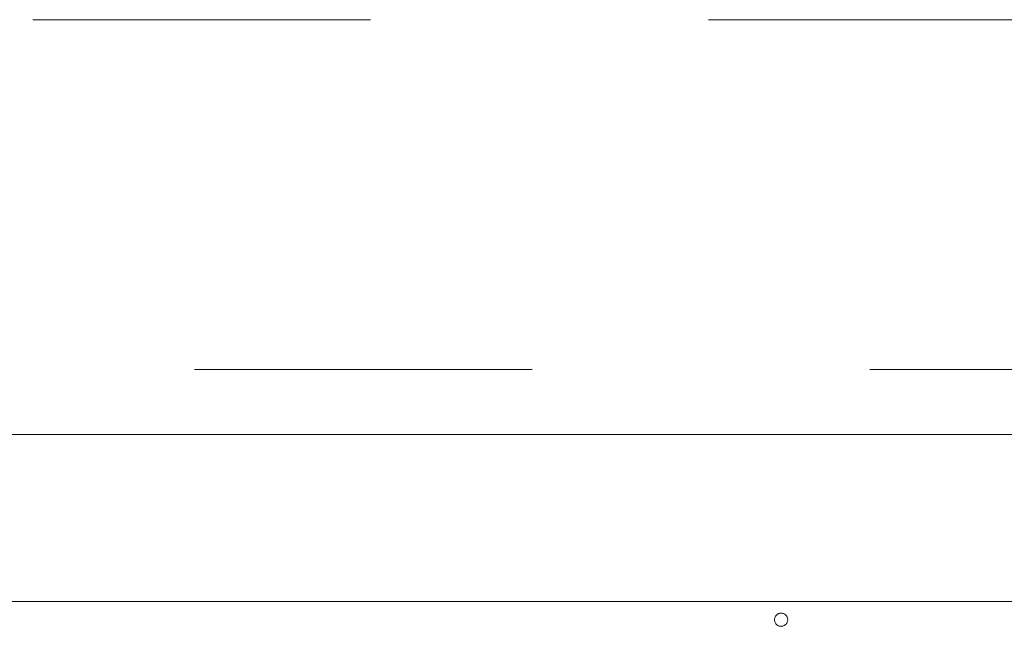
# Model space of a CAD drawing. Header units: inches. Extents: x 511 to 849, y 252 to 484.
# Tile 107 of 235: x 729 to 767, y 454 to 477. Entities that reach past the tile are written whole.
import ezdxf

# ---------------------------------------------------------------- set-up
doc = ezdxf.new("R2010")
doc.units = ezdxf.units.IN
doc.header["$MEASUREMENT"] = 0
doc.linetypes.add('AI-Linetype-20', pattern=[25.719999, 12.86, -12.86])
doc.linetypes.add('AI-Linetype-5', pattern=[25.719999, 12.86, -12.86])
doc.layers.add('1', color=7, linetype='Continuous')

# ---------------------------------------------------------------- blocks, each defined once
blk = doc.blocks.new('block 3')
at = {"layer": '1', "color": 8, "lineweight": 18, "true_color": 0x808080}
blk.add_lwpolyline([(805.569, 460.935), (517.869, 460.935)], dxfattribs=at)
blk = doc.blocks.new('block 1248')
at = {"layer": '1', "color": 18, "lineweight": 13, "true_color": 0x4c0000}
blk.add_lwpolyline([(672.557, 454.585), (785.678, 454.585)], dxfattribs=at)
blk = doc.blocks.new('block 1292')
at = {"layer": '1', "color": 18, "lineweight": 13, "true_color": 0x4c0000}
blk.add_lwpolyline([(672.557, 454.585), (785.678, 454.585)], dxfattribs=at)
blk = doc.blocks.new('block 3709')
at = {"layer": '1', "color": 193, "linetype": 'AI-Linetype-5', "lineweight": 18, "true_color": 0x9966cc}
blk.add_lwpolyline([(524.219, 476.727), (799.219, 476.727)], dxfattribs=at)
blk = doc.blocks.new('block 3724')
at = {"layer": '1', "color": 193, "linetype": 'AI-Linetype-20', "lineweight": 18, "true_color": 0x9966cc}
blk.add_lwpolyline([(658.968, 463.412), (787.928, 463.412)], dxfattribs=at)
blk = doc.blocks.new('block 4255')
at = {"layer": '1', "color": 155, "lineweight": 18, "true_color": 0x4c7299}
blk.add_lwpolyline([(672.557, 454.585), (785.678, 454.585)], dxfattribs=at)
blk = doc.blocks.new('block 4270')
at = {"layer": '1', "color": 18, "lineweight": 13, "true_color": 0x4c0000}
blk.add_lwpolyline([(692.199, 454.585), (730.596, 454.585), (768.993, 454.585)], dxfattribs=at)
blk = doc.blocks.new('block 4448')
at = {"layer": '1', "color": 18, "lineweight": 13, "true_color": 0x4c0000}
blk.add_lwpolyline([(692.199, 454.585), (730.596, 454.585), (768.993, 454.585)], dxfattribs=at)
blk = doc.blocks.new('block 4567')
at = {"layer": '1', "color": 18, "lineweight": 13, "true_color": 0x4c0000}
blk.add_lwpolyline([(758.469, 454.135), (758.492, 454.134), (758.515, 454.13), (758.538, 454.125), (758.561, 454.117), (758.583, 454.107), (758.605, 454.095), (758.624, 454.08), (758.642, 454.065), (758.659, 454.047), (758.673, 454.029), (758.686, 454.009), (758.696, 453.989), (758.705, 453.967), (758.712, 453.944), (758.716, 453.92), (758.719, 453.896), (758.719, 453.872), (758.716, 453.848), (758.711, 453.824), (758.705, 453.801), (758.696, 453.779), (758.685, 453.759), (758.672, 453.74), (758.658, 453.721), (758.641, 453.704), (758.623, 453.688), (758.603, 453.674), (758.582, 453.662), (758.56, 453.652), (758.537, 453.644), (758.514, 453.639), (758.491, 453.636), (758.468, 453.635), (758.444, 453.636), (758.421, 453.639), (758.397, 453.645), (758.373, 453.654), (758.349, 453.665), (758.327, 453.679), (758.306, 453.695), (758.287, 453.713), (758.27, 453.734), (758.255, 453.756), (758.242, 453.779), (758.233, 453.802), (758.226, 453.826), (758.221, 453.85), (758.219, 453.874), (758.219, 453.897), (758.221, 453.92), (758.226, 453.944), (758.233, 453.968), (758.243, 453.992), (758.256, 454.015), (758.27, 454.037), (758.288, 454.057), (758.307, 454.075), (758.328, 454.091), (758.351, 454.105), (758.374, 454.116), (758.398, 454.124), (758.422, 454.13), (758.446, 454.134), (758.469, 454.135)], dxfattribs=at)

msp = doc.modelspace()

# ---------------------------------------------------------------- block references
at = {"layer": '1'}
for name in ['block 3709', 'block 3724', 'block 3', 'block 4270', 'block 4448', 'block 1248', 'block 1292', 'block 4255', 'block 4567']:
    msp.add_blockref(name, (0, 0), dxfattribs=at)

doc.saveas('drawing.dxf')
